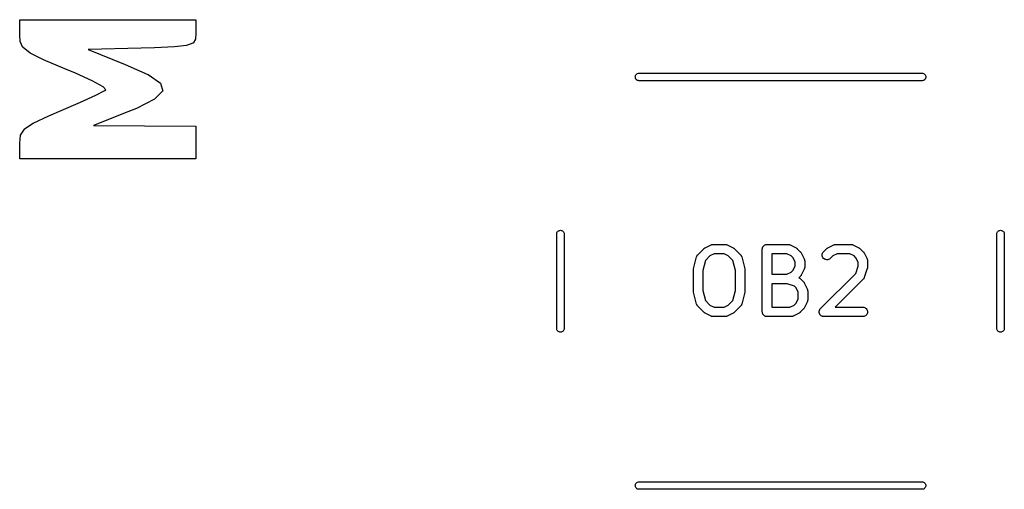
# Model space of a CAD drawing. Extents: x 3.09 to 8.99, y -6.18 to -2.41.
# Tile 16 of 119: x 3.1 to 3.71, y -3.94 to -3.64. Entities that reach past the tile are written whole.
import ezdxf

# ---------------------------------------------------------------- set-up
doc = ezdxf.new("R2010")
doc.units = 0
doc.header["$MEASUREMENT"] = 0
doc.layers.add('BLACK', color=7, linetype='CONTINUOUS')

msp = doc.modelspace()

# ---------------------------------------------------------------- linework, layer by layer
at = {"layer": 'BLACK', "linetype": 'CONTINUOUS'}
for p, q in [((3.09647, -3.64496), (3.09648, -3.64494)), ((3.09647, -3.64498), (3.09647, -3.64496)), ((3.09647, -3.64496), (3.09647, -3.64496)), ((3.09647, -3.64496), (3.09647, -3.64496)), ((3.09647, -3.645), (3.09647, -3.64498)), ((3.09647, -3.65448), (3.09647, -3.645)), ((3.09648, -3.64494), (3.09649, -3.64492)), ((3.09649, -3.64492), (3.0965, -3.6449)), ((3.09649, -3.64492), (3.09649, -3.64492)), ((3.09649, -3.64492), (3.09649, -3.64492)), ((3.0965, -3.64489), (3.09652, -3.64487)), ((3.0965, -3.6449), (3.0965, -3.64489)), ((3.0965, -3.64489), (3.0965, -3.64489)), ((3.0965, -3.64489), (3.0965, -3.64489)), ((3.09652, -3.64487), (3.09653, -3.64486)), ((3.09653, -3.64486), (3.09654, -3.64485)), ((3.09653, -3.64486), (3.09653, -3.64486)), ((3.09653, -3.64486), (3.09653, -3.64486)), ((3.09654, -3.64485), (3.09656, -3.64484)), ((3.09656, -3.64484), (3.09658, -3.64483)), ((3.09656, -3.64484), (3.09656, -3.64484)), ((3.09656, -3.64484), (3.09656, -3.64484)), ((3.09658, -3.64483), (3.09659, -3.64482)), ((3.09659, -3.64482), (3.09661, -3.64481)), ((3.09659, -3.64482), (3.09659, -3.64482)), ((3.09659, -3.64482), (3.09659, -3.64482)), ((3.09661, -3.64481), (3.09663, -3.64481)), ((3.09663, -3.64481), (3.09663, -3.64481)), ((3.09663, -3.64481), (3.09663, -3.64481)), ((3.09663, -3.64481), (3.09665, -3.64481)), ((3.09665, -3.64481), (3.09667, -3.6448)), ((3.09667, -3.6448), (3.20667, -3.6448)), ((3.20667, -3.6448), (3.20669, -3.64481)), ((3.20669, -3.64481), (3.20671, -3.64481)), ((3.20671, -3.64481), (3.20671, -3.64481)), ((3.20671, -3.64481), (3.20671, -3.64481)), ((3.20671, -3.64481), (3.20673, -3.64481)), ((3.20673, -3.64481), (3.20674, -3.64482)), ((3.20674, -3.64482), (3.20674, -3.64482)), ((3.20674, -3.64482), (3.20674, -3.64482)), ((3.20674, -3.64482), (3.20676, -3.64483)), ((3.20676, -3.64483), (3.20678, -3.64484)), ((3.20678, -3.64484), (3.20678, -3.64484)), ((3.20678, -3.64484), (3.20678, -3.64484)), ((3.20678, -3.64484), (3.20679, -3.64485)), ((3.20679, -3.64485), (3.20681, -3.64486)), ((3.20681, -3.64486), (3.20681, -3.64486)), ((3.20681, -3.64486), (3.20681, -3.64486)), ((3.20681, -3.64486), (3.20682, -3.64488)), ((3.20682, -3.64488), (3.20683, -3.64489)), ((3.20683, -3.64489), (3.20683, -3.64489)), ((3.20683, -3.64489), (3.20683, -3.64489)), ((3.20683, -3.64489), (3.20684, -3.64491)), ((3.20684, -3.64491), (3.20685, -3.64492)), ((3.20685, -3.64492), (3.20685, -3.64493)), ((3.20685, -3.64493), (3.20685, -3.64493)), ((3.20685, -3.64493), (3.20685, -3.64494)), ((3.20685, -3.64494), (3.20686, -3.64496)), ((3.20686, -3.64496), (3.20686, -3.64496)), ((3.20686, -3.64496), (3.20686, -3.64496)), ((3.20686, -3.64496), (3.20686, -3.64498)), ((3.20686, -3.64498), (3.20686, -3.645)), ((3.20686, -3.645), (3.20686, -3.65322)), ((3.09647, -3.65449), (3.09647, -3.65448)), ((3.09675, -3.65835), (3.09647, -3.65449)), ((3.09647, -3.65449), (3.09647, -3.65449)), ((3.09647, -3.65449), (3.09647, -3.65449)), ((3.20686, -3.65323), (3.20663, -3.65693)), ((3.20686, -3.65322), (3.20686, -3.65322)), ((3.20686, -3.65322), (3.20686, -3.65323)), ((3.09675, -3.65836), (3.09675, -3.65835)), ((3.09675, -3.65838), (3.09675, -3.65836)), ((3.09675, -3.65839), (3.09675, -3.65838)), ((3.09675, -3.65838), (3.09675, -3.65838)), ((3.09676, -3.6584), (3.09675, -3.65839)), ((3.09676, -3.65841), (3.09676, -3.6584)), ((3.09676, -3.65842), (3.09676, -3.65841)), ((3.09852, -3.66224), (3.09676, -3.65842)), ((3.09853, -3.66224), (3.09852, -3.66224)), ((3.09853, -3.66225), (3.09853, -3.66224)), ((3.09854, -3.66226), (3.09853, -3.66225)), ((3.09854, -3.66227), (3.09854, -3.66226)), ((3.09855, -3.66227), (3.09854, -3.66227)), ((3.09855, -3.66228), (3.09855, -3.66227)), ((3.09856, -3.66229), (3.09855, -3.66228)), ((3.09857, -3.6623), (3.09856, -3.66229)), ((3.09858, -3.66231), (3.09857, -3.6623)), ((3.09857, -3.6623), (3.09857, -3.6623)), ((3.10302, -3.66582), (3.09858, -3.66231)), ((3.09858, -3.66231), (3.09858, -3.66231)), ((3.1725, -3.66258), (3.13929, -3.6635)), ((3.17251, -3.66258), (3.1725, -3.66258)), ((3.1725, -3.66258), (3.1725, -3.66258)), ((3.18082, -3.66234), (3.17251, -3.66258)), ((3.19333, -3.66182), (3.18082, -3.66234)), ((3.18082, -3.66234), (3.18082, -3.66234)), ((3.18082, -3.66234), (3.18082, -3.66234)), ((3.19334, -3.66182), (3.19333, -3.66182)), ((3.19335, -3.66182), (3.19334, -3.66182)), ((3.19334, -3.66182), (3.19334, -3.66182)), ((3.20099, -3.66099), (3.19335, -3.66182)), ((3.20101, -3.66099), (3.20099, -3.66099)), ((3.20099, -3.66099), (3.20099, -3.66099)), ((3.20099, -3.66099), (3.20099, -3.66099)), ((3.20102, -3.66099), (3.20101, -3.66099)), ((3.20103, -3.66098), (3.20102, -3.66099)), ((3.205, -3.65952), (3.20103, -3.66098)), ((3.20103, -3.66098), (3.20103, -3.66098)), ((3.20103, -3.66098), (3.20103, -3.66098)), ((3.20501, -3.65952), (3.205, -3.65952)), ((3.20502, -3.65951), (3.20501, -3.65951)), ((3.20501, -3.65951), (3.20501, -3.65952)), ((3.20504, -3.6595), (3.20502, -3.65951)), ((3.20505, -3.6595), (3.20504, -3.6595)), ((3.20504, -3.6595), (3.20504, -3.6595)), ((3.20506, -3.65949), (3.20505, -3.6595)), ((3.20507, -3.65948), (3.20506, -3.65949)), ((3.20508, -3.65947), (3.20507, -3.65947)), ((3.20507, -3.65947), (3.20507, -3.65948)), ((3.20509, -3.65945), (3.20508, -3.65946)), ((3.20508, -3.65946), (3.20508, -3.65947)), ((3.2051, -3.65945), (3.20509, -3.65945)), ((3.2066, -3.65702), (3.2051, -3.65944)), ((3.2051, -3.65944), (3.2051, -3.65944)), ((3.2051, -3.65944), (3.2051, -3.65945)), ((3.20661, -3.657), (3.2066, -3.65701)), ((3.2066, -3.65701), (3.2066, -3.65702)), ((3.20662, -3.65698), (3.20661, -3.65699)), ((3.20661, -3.65699), (3.20661, -3.657)), ((3.20663, -3.65696), (3.20662, -3.65697)), ((3.20662, -3.65697), (3.20662, -3.65698)), ((3.20662, -3.65698), (3.20662, -3.65698)), ((3.20663, -3.65693), (3.20663, -3.65693)), ((3.20663, -3.65693), (3.20663, -3.65694)), ((3.20663, -3.65694), (3.20663, -3.65695)), ((3.20663, -3.65695), (3.20663, -3.65696)), ((3.10302, -3.66583), (3.10302, -3.66582)), ((3.10302, -3.66582), (3.10302, -3.66582)), ((3.10304, -3.66584), (3.10302, -3.66583)), ((3.10306, -3.66585), (3.10304, -3.66584)), ((3.11137, -3.66994), (3.10306, -3.66585)), ((3.10306, -3.66585), (3.10306, -3.66585)), ((3.10306, -3.66585), (3.10306, -3.66585)), ((3.10306, -3.66585), (3.10306, -3.66585)), ((3.13929, -3.6635), (3.16257, -3.67284)), ((3.11138, -3.66994), (3.11137, -3.66994)), ((3.11138, -3.66995), (3.11138, -3.66994)), ((3.12475, -3.6755), (3.11138, -3.66995)), ((3.11138, -3.66995), (3.11138, -3.66995)), ((3.16257, -3.67284), (3.16258, -3.67284)), ((3.16258, -3.67284), (3.16258, -3.67285)), ((3.16258, -3.67285), (3.16258, -3.67285)), ((3.16258, -3.67285), (3.17681, -3.67916)), ((3.13138, -3.67826), (3.12475, -3.6755)), ((3.12475, -3.6755), (3.12475, -3.6755)), ((3.14194, -3.68313), (3.13138, -3.67826)), ((3.17681, -3.67916), (3.17681, -3.67916)), ((3.17681, -3.67916), (3.17682, -3.67917)), ((3.17682, -3.67917), (3.17684, -3.67918)), ((3.17684, -3.67918), (3.18461, -3.68449)), ((3.482, -3.68063), (3.48204, -3.68017)), ((3.48204, -3.68109), (3.482, -3.68063)), ((3.48204, -3.68017), (3.48218, -3.67972)), ((3.48218, -3.68154), (3.48204, -3.68109)), ((3.48218, -3.67972), (3.4824, -3.67931)), ((3.4824, -3.67931), (3.48269, -3.67895)), ((3.48269, -3.67895), (3.48305, -3.67866)), ((3.48305, -3.67866), (3.48346, -3.67844)), ((3.48346, -3.67844), (3.48391, -3.6783)), ((3.48391, -3.6783), (3.48425, -3.67827)), ((3.48425, -3.67827), (3.66165, -3.67827)), ((3.66165, -3.67827), (3.662, -3.6783)), ((3.662, -3.6783), (3.66244, -3.67844)), ((3.66244, -3.67844), (3.66285, -3.67866)), ((3.66285, -3.67866), (3.66321, -3.67895)), ((3.66321, -3.67895), (3.66351, -3.67931)), ((3.66351, -3.67931), (3.66373, -3.67972)), ((3.66373, -3.67972), (3.66386, -3.68017)), ((3.66386, -3.68109), (3.66373, -3.68154)), ((3.66386, -3.68017), (3.66391, -3.68063)), ((3.66391, -3.68063), (3.66386, -3.68109)), ((3.14871, -3.68692), (3.14194, -3.68313)), ((3.15037, -3.68883), (3.14871, -3.68692)), ((3.18461, -3.68449), (3.18462, -3.68449)), ((3.18462, -3.68449), (3.18462, -3.6845)), ((3.18462, -3.6845), (3.18463, -3.6845)), ((3.18463, -3.6845), (3.18464, -3.68451)), ((3.18464, -3.68451), (3.18465, -3.68452)), ((3.18465, -3.68452), (3.18465, -3.68452)), ((3.18465, -3.68452), (3.18466, -3.68453)), ((3.18466, -3.68453), (3.18466, -3.68454)), ((3.18466, -3.68454), (3.18467, -3.68455)), ((3.18467, -3.68455), (3.18467, -3.68456)), ((3.18467, -3.68456), (3.18468, -3.68456)), ((3.18468, -3.68456), (3.18468, -3.68457)), ((3.18468, -3.68457), (3.18469, -3.68458)), ((3.18469, -3.68458), (3.18469, -3.68459)), ((3.18469, -3.68459), (3.18469, -3.6846)), ((3.18469, -3.6846), (3.18605, -3.68947)), ((3.4824, -3.68195), (3.48218, -3.68154)), ((3.48269, -3.68231), (3.4824, -3.68195)), ((3.48305, -3.6826), (3.48269, -3.68231)), ((3.48346, -3.68282), (3.48305, -3.6826)), ((3.48391, -3.68296), (3.48346, -3.68282)), ((3.48425, -3.68299), (3.48391, -3.68296)), ((3.66165, -3.68299), (3.48425, -3.68299)), ((3.662, -3.68296), (3.66165, -3.68299)), ((3.66244, -3.68282), (3.662, -3.68296)), ((3.66285, -3.6826), (3.66244, -3.68282)), ((3.66321, -3.68231), (3.66285, -3.6826)), ((3.66351, -3.68195), (3.66321, -3.68231)), ((3.66373, -3.68154), (3.66351, -3.68195)), ((3.13455, -3.69645), (3.14423, -3.69205)), ((3.14423, -3.69205), (3.14986, -3.68918)), ((3.14986, -3.68918), (3.15037, -3.68883)), ((3.186, -3.68966), (3.18098, -3.69464)), ((3.18601, -3.68965), (3.186, -3.68966)), ((3.18602, -3.68964), (3.18601, -3.68965)), ((3.18601, -3.68965), (3.18601, -3.68965)), ((3.18603, -3.68963), (3.18602, -3.68964)), ((3.18604, -3.68961), (3.18603, -3.68962)), ((3.18603, -3.68962), (3.18603, -3.68962)), ((3.18603, -3.68962), (3.18603, -3.68963)), ((3.18605, -3.68959), (3.18604, -3.68961)), ((3.18605, -3.68947), (3.18605, -3.68947)), ((3.18605, -3.68947), (3.18606, -3.68948)), ((3.18606, -3.68956), (3.18605, -3.68957)), ((3.18605, -3.68957), (3.18605, -3.68958)), ((3.18605, -3.68958), (3.18605, -3.68959)), ((3.18605, -3.68959), (3.18605, -3.68959)), ((3.18606, -3.68948), (3.18606, -3.68948)), ((3.18606, -3.68948), (3.18606, -3.68949)), ((3.18606, -3.68949), (3.18606, -3.68951)), ((3.18606, -3.68951), (3.18606, -3.68951)), ((3.18606, -3.68951), (3.18606, -3.68952)), ((3.18606, -3.68952), (3.18606, -3.68953)), ((3.18606, -3.68953), (3.18606, -3.68954)), ((3.18606, -3.68954), (3.18606, -3.68955)), ((3.18606, -3.68955), (3.18606, -3.68956)), ((3.12242, -3.70165), (3.13455, -3.69645)), ((3.18093, -3.69467), (3.16955, -3.70032)), ((3.18094, -3.69467), (3.18093, -3.69467)), ((3.18095, -3.69466), (3.18094, -3.69467)), ((3.18096, -3.69465), (3.18095, -3.69466)), ((3.18095, -3.69466), (3.18095, -3.69466)), ((3.18097, -3.69465), (3.18096, -3.69465)), ((3.18098, -3.69464), (3.18097, -3.69465)), ((3.18098, -3.69464), (3.18098, -3.69464)), ((3.10491, -3.70951), (3.11467, -3.70492)), ((3.11467, -3.70492), (3.11467, -3.70492)), ((3.11467, -3.70492), (3.11468, -3.70492)), ((3.11468, -3.70492), (3.12242, -3.70165)), ((3.11468, -3.70492), (3.11468, -3.70492)), ((3.12242, -3.70165), (3.12242, -3.70165)), ((3.16424, -3.7025), (3.14268, -3.71106)), ((3.16953, -3.70033), (3.16424, -3.7025)), ((3.16424, -3.7025), (3.16424, -3.7025)), ((3.16424, -3.7025), (3.16424, -3.7025)), ((3.16954, -3.70033), (3.16953, -3.70033)), ((3.16955, -3.70033), (3.16954, -3.70033)), ((3.16955, -3.70032), (3.16955, -3.70033)), ((3.09943, -3.71324), (3.10488, -3.70952)), ((3.10488, -3.70952), (3.1049, -3.70951)), ((3.10488, -3.70952), (3.10488, -3.70952)), ((3.1049, -3.70951), (3.10491, -3.70951)), ((3.14268, -3.71106), (3.20667, -3.71147)), ((3.20667, -3.71147), (3.20667, -3.71147)), ((3.20667, -3.71147), (3.20667, -3.71147)), ((3.20667, -3.71147), (3.20669, -3.71147)), ((3.20669, -3.71147), (3.20671, -3.71147)), ((3.20671, -3.71147), (3.20671, -3.71147)), ((3.20671, -3.71147), (3.20671, -3.71147)), ((3.20671, -3.71147), (3.20673, -3.71148)), ((3.20673, -3.71148), (3.20674, -3.71149)), ((3.20674, -3.71149), (3.20674, -3.71149)), ((3.20674, -3.71149), (3.20675, -3.71149)), ((3.20675, -3.71149), (3.20676, -3.7115)), ((3.20676, -3.7115), (3.20678, -3.7115)), ((3.20678, -3.7115), (3.20678, -3.7115)), ((3.20678, -3.7115), (3.20678, -3.7115)), ((3.20678, -3.7115), (3.20679, -3.71152)), ((3.20679, -3.71152), (3.20681, -3.71153)), ((3.20681, -3.71153), (3.20681, -3.71153)), ((3.20681, -3.71153), (3.20681, -3.71153)), ((3.20681, -3.71153), (3.20682, -3.71154)), ((3.20682, -3.71154), (3.20683, -3.71156)), ((3.20683, -3.71156), (3.20683, -3.71156)), ((3.20683, -3.71156), (3.20683, -3.71156)), ((3.20683, -3.71156), (3.20684, -3.71157)), ((3.20684, -3.71157), (3.20685, -3.71159)), ((3.20685, -3.71159), (3.20685, -3.71159)), ((3.20685, -3.71159), (3.20685, -3.71159)), ((3.20685, -3.71159), (3.20685, -3.71161)), ((3.20685, -3.71161), (3.20686, -3.71163)), ((3.20686, -3.71163), (3.20686, -3.71163)), ((3.20686, -3.71163), (3.20686, -3.71163)), ((3.20686, -3.71163), (3.20686, -3.71165)), ((3.20686, -3.71165), (3.20686, -3.71167)), ((3.20686, -3.71167), (3.20686, -3.73167)), ((3.09647, -3.72211), (3.09699, -3.71721)), ((3.09699, -3.71717), (3.097, -3.71716)), ((3.09699, -3.71718), (3.09699, -3.71717)), ((3.09699, -3.7172), (3.09699, -3.71718)), ((3.09699, -3.71721), (3.09699, -3.7172)), ((3.09699, -3.7172), (3.09699, -3.7172)), ((3.09699, -3.7172), (3.09699, -3.7172)), ((3.097, -3.71715), (3.09701, -3.71713)), ((3.097, -3.71716), (3.097, -3.71715)), ((3.097, -3.71716), (3.097, -3.71716)), ((3.09701, -3.71712), (3.09938, -3.7133)), ((3.09701, -3.71713), (3.09701, -3.71712)), ((3.09701, -3.71713), (3.09701, -3.71713)), ((3.09938, -3.71329), (3.09939, -3.71328)), ((3.09938, -3.7133), (3.09938, -3.71329)), ((3.09938, -3.7133), (3.09938, -3.7133)), ((3.09938, -3.7133), (3.09938, -3.7133)), ((3.09939, -3.71328), (3.0994, -3.71327)), ((3.0994, -3.71327), (3.09941, -3.71326)), ((3.0994, -3.71327), (3.0994, -3.71327)), ((3.09941, -3.71326), (3.09942, -3.71325)), ((3.09942, -3.71325), (3.09943, -3.71324)), ((3.09943, -3.71324), (3.09943, -3.71324)), ((3.09943, -3.71324), (3.09943, -3.71324)), ((3.09647, -3.72212), (3.09647, -3.72211)), ((3.09647, -3.72213), (3.09647, -3.72212)), ((3.09647, -3.73167), (3.09647, -3.72213)), ((3.09647, -3.73169), (3.09647, -3.73167)), ((3.09647, -3.7317), (3.09647, -3.73169)), ((3.09648, -3.73172), (3.09647, -3.7317)), ((3.09647, -3.7317), (3.09647, -3.7317)), ((3.09647, -3.7317), (3.09647, -3.7317)), ((3.09648, -3.73174), (3.09648, -3.73172)), ((3.09649, -3.73176), (3.09648, -3.73174)), ((3.09648, -3.73174), (3.09648, -3.73174)), ((3.09648, -3.73174), (3.09648, -3.73174)), ((3.0965, -3.73177), (3.09649, -3.73176)), ((3.0965, -3.73178), (3.0965, -3.73177)), ((3.0965, -3.73177), (3.0965, -3.73177)), ((3.09652, -3.73179), (3.0965, -3.73178)), ((3.09653, -3.7318), (3.09652, -3.73179)), ((3.09653, -3.73181), (3.09653, -3.7318)), ((3.09653, -3.7318), (3.09653, -3.7318)), ((3.09654, -3.73182), (3.09653, -3.73181)), ((3.09656, -3.73183), (3.09654, -3.73182)), ((3.09657, -3.73184), (3.09656, -3.73183)), ((3.09656, -3.73183), (3.09656, -3.73183)), ((3.09656, -3.73183), (3.09656, -3.73183)), ((3.09659, -3.73185), (3.09657, -3.73184)), ((3.09661, -3.73185), (3.09659, -3.73185)), ((3.09659, -3.73185), (3.09659, -3.73185)), ((3.09659, -3.73185), (3.09659, -3.73185)), ((3.09663, -3.73186), (3.09661, -3.73185)), ((3.09664, -3.73186), (3.09663, -3.73186)), ((3.09663, -3.73186), (3.09663, -3.73186)), ((3.09663, -3.73186), (3.09663, -3.73186)), ((3.09666, -3.73186), (3.09664, -3.73186)), ((3.20667, -3.73186), (3.09666, -3.73186)), ((3.20669, -3.73186), (3.20667, -3.73186)), ((3.2067, -3.73186), (3.20669, -3.73186)), ((3.20672, -3.73185), (3.2067, -3.73186)), ((3.2067, -3.73186), (3.2067, -3.73186)), ((3.2067, -3.73186), (3.2067, -3.73186)), ((3.20674, -3.73185), (3.20672, -3.73185)), ((3.20676, -3.73184), (3.20674, -3.73185)), ((3.20674, -3.73185), (3.20674, -3.73185)), ((3.20674, -3.73185), (3.20674, -3.73185)), ((3.20677, -3.73183), (3.20676, -3.73184)), ((3.20678, -3.73183), (3.20677, -3.73183)), ((3.20677, -3.73183), (3.20677, -3.73183)), ((3.20679, -3.73182), (3.20678, -3.73183)), ((3.2068, -3.73181), (3.20679, -3.73182)), ((3.20681, -3.73181), (3.2068, -3.73181)), ((3.2068, -3.73181), (3.2068, -3.73181)), ((3.20682, -3.73179), (3.20681, -3.73181)), ((3.20683, -3.73178), (3.20682, -3.73179)), ((3.20684, -3.73176), (3.20683, -3.73178)), ((3.20683, -3.73178), (3.20683, -3.73178)), ((3.20683, -3.73178), (3.20683, -3.73178)), ((3.20685, -3.73174), (3.20684, -3.73176)), ((3.20686, -3.73171), (3.20685, -3.73173)), ((3.20685, -3.73173), (3.20685, -3.73174)), ((3.20685, -3.73174), (3.20685, -3.73174)), ((3.20685, -3.73174), (3.20685, -3.73174)), ((3.20686, -3.73167), (3.20686, -3.73169)), ((3.20686, -3.73169), (3.20686, -3.73171)), ((3.20686, -3.73171), (3.20686, -3.73171)), ((3.20686, -3.73171), (3.20686, -3.73171)), ((3.4328, -3.77894), (3.43283, -3.77859)), ((3.4328, -3.83823), (3.4328, -3.77894)), ((3.43283, -3.77859), (3.43296, -3.77815)), ((3.43296, -3.77815), (3.43318, -3.77774)), ((3.43318, -3.77774), (3.43348, -3.77738)), ((3.43348, -3.77738), (3.43384, -3.77708)), ((3.43384, -3.77708), (3.43425, -3.77686)), ((3.43425, -3.77686), (3.43469, -3.77673)), ((3.43469, -3.77673), (3.43516, -3.77668)), ((3.43516, -3.77668), (3.43562, -3.77673)), ((3.43562, -3.77673), (3.43607, -3.77686)), ((3.43607, -3.77686), (3.43648, -3.77708)), ((3.43648, -3.77708), (3.43684, -3.77738)), ((3.43684, -3.77738), (3.43713, -3.77774)), ((3.43713, -3.77774), (3.43735, -3.77815)), ((3.43735, -3.77815), (3.43749, -3.77859)), ((3.43749, -3.77859), (3.43752, -3.77894)), ((3.43752, -3.77894), (3.43752, -3.83823)), ((3.70839, -3.77894), (3.70842, -3.77859)), ((3.70839, -3.83823), (3.70839, -3.77894)), ((3.70842, -3.77859), (3.70856, -3.77815)), ((3.70856, -3.77815), (3.70877, -3.77774)), ((3.70877, -3.77774), (3.70907, -3.77738)), ((3.70907, -3.77738), (3.70943, -3.77708)), ((3.70943, -3.77708), (3.70984, -3.77686)), ((3.70984, -3.77686), (3.71028, -3.77673)), ((3.71028, -3.77673), (3.71075, -3.77668)), ((3.71075, -3.77668), (3.71121, -3.77673)), ((3.71121, -3.77673), (3.71166, -3.77686)), ((3.71166, -3.77686), (3.71207, -3.77708)), ((3.71207, -3.77708), (3.71243, -3.77738)), ((3.71243, -3.77738), (3.71272, -3.77774)), ((3.71272, -3.77774), (3.71294, -3.77815)), ((3.71294, -3.77815), (3.71308, -3.77859)), ((3.71308, -3.77859), (3.71311, -3.77894)), ((3.71311, -3.77894), (3.71311, -3.83823)), ((3.5257, -3.78767), (3.52945, -3.7858)), ((3.52945, -3.7858), (3.52949, -3.78578)), ((3.52949, -3.78578), (3.52957, -3.78575)), ((3.52957, -3.78575), (3.52965, -3.78571)), ((3.52965, -3.78571), (3.52984, -3.78565)), ((3.52984, -3.78565), (3.53003, -3.78558)), ((3.53003, -3.78558), (3.53011, -3.78557)), ((3.53011, -3.78557), (3.5302, -3.78554)), ((3.5302, -3.78554), (3.5304, -3.78552)), ((3.5304, -3.78552), (3.5306, -3.78549)), ((3.5306, -3.78549), (3.53068, -3.7855)), ((3.53068, -3.7855), (3.53077, -3.78549)), ((3.53077, -3.78549), (3.53827, -3.78549)), ((3.53827, -3.78549), (3.53831, -3.78549)), ((3.53831, -3.78549), (3.5384, -3.7855)), ((3.5384, -3.7855), (3.53848, -3.7855)), ((3.53848, -3.7855), (3.53868, -3.78553)), ((3.53868, -3.78553), (3.53888, -3.78555)), ((3.53888, -3.78555), (3.53897, -3.78558)), ((3.53897, -3.78558), (3.53905, -3.78559)), ((3.53905, -3.78559), (3.53924, -3.78567)), ((3.53924, -3.78567), (3.53943, -3.78573)), ((3.53943, -3.78573), (3.53951, -3.78577)), ((3.53951, -3.78577), (3.53959, -3.7858)), ((3.53959, -3.7858), (3.54334, -3.78767)), ((3.56245, -3.78633), (3.56267, -3.78616)), ((3.56267, -3.78616), (3.56288, -3.78598)), ((3.56288, -3.78598), (3.56289, -3.78598)), ((3.56289, -3.78598), (3.5629, -3.78597)), ((3.5629, -3.78597), (3.56315, -3.78584)), ((3.56315, -3.78584), (3.56339, -3.78571)), ((3.56339, -3.78571), (3.5634, -3.78571)), ((3.5634, -3.78571), (3.56341, -3.7857)), ((3.56341, -3.7857), (3.56368, -3.78562)), ((3.56368, -3.78562), (3.56394, -3.78554)), ((3.56394, -3.78554), (3.56395, -3.78554)), ((3.56395, -3.78554), (3.56396, -3.78554)), ((3.56396, -3.78554), (3.56424, -3.78551)), ((3.56424, -3.78551), (3.56452, -3.78549)), ((3.56452, -3.78549), (3.57764, -3.78549)), ((3.57764, -3.78549), (3.57768, -3.78549)), ((3.57768, -3.78549), (3.57777, -3.7855)), ((3.57777, -3.7855), (3.57785, -3.7855)), ((3.57785, -3.7855), (3.57805, -3.78553)), ((3.57805, -3.78553), (3.57825, -3.78555)), ((3.57825, -3.78555), (3.57834, -3.78558)), ((3.57834, -3.78558), (3.57842, -3.78559)), ((3.57842, -3.78559), (3.57861, -3.78567)), ((3.57861, -3.78567), (3.5788, -3.78573)), ((3.5788, -3.78573), (3.57888, -3.78577)), ((3.57888, -3.78577), (3.57896, -3.7858)), ((3.57896, -3.7858), (3.58271, -3.78767)), ((3.60257, -3.78767), (3.60632, -3.7858)), ((3.60632, -3.7858), (3.60635, -3.78578)), ((3.60635, -3.78578), (3.60643, -3.78575)), ((3.60643, -3.78575), (3.60651, -3.78571)), ((3.60651, -3.78571), (3.6067, -3.78565)), ((3.6067, -3.78565), (3.60689, -3.78558)), ((3.60689, -3.78558), (3.60698, -3.78557)), ((3.60698, -3.78557), (3.60706, -3.78554)), ((3.60706, -3.78554), (3.60726, -3.78552)), ((3.60726, -3.78552), (3.60746, -3.78549)), ((3.60746, -3.78549), (3.60755, -3.7855)), ((3.60755, -3.7855), (3.60764, -3.78549)), ((3.60764, -3.78549), (3.61701, -3.78549)), ((3.61701, -3.78549), (3.61705, -3.78549)), ((3.61705, -3.78549), (3.61714, -3.7855)), ((3.61714, -3.7855), (3.61722, -3.7855)), ((3.61722, -3.7855), (3.61742, -3.78553)), ((3.61742, -3.78553), (3.61762, -3.78555)), ((3.61762, -3.78555), (3.61771, -3.78558)), ((3.61771, -3.78558), (3.61779, -3.78559)), ((3.61779, -3.78559), (3.61798, -3.78567)), ((3.61798, -3.78567), (3.61817, -3.78573)), ((3.61817, -3.78573), (3.61825, -3.78577)), ((3.61825, -3.78577), (3.61833, -3.7858)), ((3.61833, -3.7858), (3.62208, -3.78767)), ((3.52087, -3.79235), (3.52092, -3.79228)), ((3.52092, -3.79228), (3.52106, -3.79213)), ((3.52106, -3.79213), (3.52118, -3.79198)), ((3.52118, -3.79198), (3.52493, -3.78823)), ((3.52493, -3.78823), (3.52496, -3.7882)), ((3.52496, -3.7882), (3.52509, -3.78809)), ((3.52509, -3.78809), (3.52521, -3.78798)), ((3.52521, -3.78798), (3.52532, -3.78792)), ((3.52532, -3.78792), (3.52541, -3.78784)), ((3.52541, -3.78784), (3.52556, -3.78776)), ((3.52556, -3.78776), (3.5257, -3.78767)), ((3.53147, -3.79139), (3.52877, -3.79274)), ((3.53757, -3.79139), (3.53147, -3.79139)), ((3.54027, -3.79274), (3.53757, -3.79139)), ((3.54334, -3.78767), (3.54338, -3.78769)), ((3.54338, -3.78769), (3.54352, -3.78778)), ((3.54352, -3.78778), (3.54366, -3.78786)), ((3.54366, -3.78786), (3.54376, -3.78794)), ((3.54376, -3.78794), (3.54386, -3.78801)), ((3.54386, -3.78801), (3.54398, -3.78812)), ((3.54398, -3.78812), (3.54411, -3.78823)), ((3.54411, -3.78823), (3.54786, -3.79198)), ((3.54786, -3.79198), (3.54789, -3.79201)), ((3.54789, -3.79201), (3.54801, -3.79216)), ((3.54801, -3.79216), (3.54814, -3.79231)), ((3.54814, -3.79231), (3.54819, -3.79239)), ((3.56156, -3.7884), (3.56159, -3.78812)), ((3.56156, -3.78842), (3.56156, -3.7884)), ((3.56156, -3.78844), (3.56156, -3.78842)), ((3.56156, -3.78842), (3.56156, -3.78842)), ((3.56156, -3.78842), (3.56156, -3.78842)), ((3.56156, -3.82781), (3.56156, -3.78844)), ((3.56159, -3.78812), (3.56162, -3.78785)), ((3.56162, -3.78785), (3.56163, -3.78784)), ((3.56163, -3.78783), (3.56171, -3.78756)), ((3.56163, -3.78784), (3.56163, -3.78783)), ((3.56171, -3.78756), (3.56179, -3.7873)), ((3.56179, -3.7873), (3.5618, -3.78729)), ((3.5618, -3.78728), (3.56194, -3.78703)), ((3.5618, -3.78729), (3.5618, -3.78728)), ((3.56194, -3.78703), (3.56207, -3.78679)), ((3.56207, -3.78678), (3.56208, -3.78677)), ((3.56207, -3.78679), (3.56207, -3.78678)), ((3.56208, -3.78677), (3.56226, -3.78656)), ((3.56226, -3.78656), (3.56244, -3.78634)), ((3.56244, -3.78634), (3.56245, -3.78633)), ((3.56244, -3.78634), (3.56244, -3.78634)), ((3.56747, -3.79139), (3.56747, -3.80424)), ((3.57694, -3.79139), (3.56747, -3.79139)), ((3.57964, -3.79274), (3.57694, -3.79139)), ((3.58271, -3.78767), (3.58275, -3.78769)), ((3.58275, -3.78769), (3.58289, -3.78778)), ((3.58289, -3.78778), (3.58303, -3.78786)), ((3.58303, -3.78786), (3.58313, -3.78794)), ((3.58313, -3.78794), (3.58323, -3.78801)), ((3.58323, -3.78801), (3.58335, -3.78812)), ((3.58335, -3.78812), (3.58348, -3.78823)), ((3.58348, -3.78823), (3.58535, -3.7901)), ((3.58535, -3.7901), (3.58538, -3.79013)), ((3.58538, -3.79013), (3.58548, -3.79026)), ((3.58548, -3.79026), (3.5856, -3.79038)), ((3.5856, -3.79038), (3.58566, -3.79049)), ((3.58566, -3.79049), (3.58574, -3.79058)), ((3.58574, -3.79058), (3.58582, -3.79073)), ((3.58582, -3.79073), (3.5859, -3.79087)), ((3.5859, -3.79087), (3.58778, -3.79462)), ((3.59906, -3.79218), (3.59912, -3.79161)), ((3.59911, -3.79275), (3.59906, -3.79218)), ((3.59912, -3.79161), (3.59929, -3.79106)), ((3.59929, -3.79106), (3.59956, -3.79055)), ((3.59956, -3.79055), (3.59992, -3.7901)), ((3.59992, -3.7901), (3.6018, -3.78823)), ((3.6018, -3.78823), (3.60183, -3.7882)), ((3.60183, -3.7882), (3.60196, -3.78809)), ((3.60196, -3.78809), (3.60208, -3.78798)), ((3.60208, -3.78798), (3.60218, -3.78792)), ((3.60218, -3.78792), (3.60228, -3.78784)), ((3.60228, -3.78784), (3.60243, -3.78776)), ((3.60243, -3.78776), (3.60257, -3.78767)), ((3.60833, -3.79139), (3.60564, -3.79274)), ((3.61631, -3.79139), (3.60833, -3.79139)), ((3.61901, -3.79274), (3.61631, -3.79139)), ((3.62208, -3.78767), (3.62212, -3.78769)), ((3.62212, -3.78769), (3.62226, -3.78778)), ((3.62226, -3.78778), (3.6224, -3.78786)), ((3.6224, -3.78786), (3.6225, -3.78794)), ((3.6225, -3.78794), (3.6226, -3.78801)), ((3.6226, -3.78801), (3.62272, -3.78812)), ((3.62272, -3.78812), (3.62285, -3.78823)), ((3.62285, -3.78823), (3.62472, -3.7901)), ((3.62472, -3.7901), (3.62475, -3.79013)), ((3.62475, -3.79013), (3.62485, -3.79026)), ((3.62485, -3.79026), (3.62497, -3.79038)), ((3.62497, -3.79038), (3.62503, -3.79049)), ((3.62503, -3.79049), (3.62511, -3.79058)), ((3.62511, -3.79058), (3.62519, -3.79073)), ((3.62519, -3.79073), (3.62528, -3.79087)), ((3.62528, -3.79087), (3.62715, -3.79462)), ((3.51853, -3.80085), (3.52041, -3.79335)), ((3.52041, -3.79335), (3.52042, -3.79331)), ((3.52042, -3.79331), (3.52049, -3.79312)), ((3.52049, -3.79312), (3.52055, -3.79293)), ((3.52055, -3.79293), (3.52059, -3.79285)), ((3.52059, -3.79285), (3.52062, -3.79277)), ((3.52062, -3.79277), (3.52072, -3.7926)), ((3.52072, -3.7926), (3.52082, -3.79242)), ((3.52082, -3.79242), (3.52087, -3.79235)), ((3.52594, -3.79557), (3.52435, -3.80193)), ((3.52877, -3.79274), (3.52594, -3.79557)), ((3.5431, -3.79557), (3.54027, -3.79274)), ((3.54469, -3.80193), (3.5431, -3.79557)), ((3.54819, -3.79239), (3.54825, -3.79246)), ((3.54825, -3.79246), (3.54834, -3.79263)), ((3.54834, -3.79263), (3.54844, -3.79281)), ((3.54844, -3.79281), (3.54847, -3.79289)), ((3.54847, -3.79289), (3.54851, -3.79297)), ((3.54851, -3.79297), (3.54857, -3.79316)), ((3.54857, -3.79316), (3.54863, -3.79335)), ((3.54863, -3.79335), (3.55051, -3.80085)), ((3.58084, -3.79394), (3.57964, -3.79274)), ((3.58219, -3.79664), (3.58084, -3.79394)), ((3.58219, -3.79899), (3.58219, -3.79664)), ((3.58778, -3.79462), (3.5878, -3.79466)), ((3.5878, -3.79466), (3.58783, -3.79474)), ((3.58783, -3.79474), (3.58787, -3.79481)), ((3.58787, -3.79481), (3.58793, -3.79501)), ((3.58793, -3.79501), (3.588, -3.7952)), ((3.588, -3.7952), (3.58801, -3.79528)), ((3.58801, -3.79528), (3.58804, -3.79537)), ((3.58804, -3.79537), (3.58805, -3.79557)), ((3.58805, -3.79557), (3.58809, -3.79577)), ((3.58809, -3.79577), (3.58808, -3.79585)), ((3.58808, -3.79585), (3.58809, -3.79594)), ((3.58809, -3.79594), (3.58809, -3.79969)), ((3.59928, -3.79331), (3.59911, -3.79275)), ((3.59955, -3.79382), (3.59928, -3.79331)), ((3.59991, -3.79426), (3.59955, -3.79382)), ((3.60035, -3.79463), (3.59991, -3.79426)), ((3.60086, -3.79491), (3.60035, -3.79463)), ((3.60141, -3.79508), (3.60086, -3.79491)), ((3.60198, -3.79514), (3.60141, -3.79508)), ((3.60255, -3.79509), (3.60198, -3.79514)), ((3.60311, -3.79493), (3.60255, -3.79509)), ((3.60362, -3.79467), (3.60311, -3.79493)), ((3.60407, -3.79431), (3.60362, -3.79467)), ((3.6041, -3.79428), (3.60407, -3.79431)), ((3.60564, -3.79274), (3.6041, -3.79428)), ((3.62021, -3.79394), (3.61901, -3.79274)), ((3.62156, -3.79664), (3.62021, -3.79394)), ((3.62156, -3.79921), (3.62156, -3.79664)), ((3.62715, -3.79462), (3.62717, -3.79466)), ((3.62717, -3.79466), (3.6272, -3.79474)), ((3.6272, -3.79474), (3.62724, -3.79481)), ((3.62724, -3.79481), (3.6273, -3.79501)), ((3.6273, -3.79501), (3.62737, -3.7952)), ((3.62737, -3.7952), (3.62738, -3.79528)), ((3.62738, -3.79528), (3.62741, -3.79537)), ((3.62741, -3.79537), (3.62743, -3.79557)), ((3.62743, -3.79557), (3.62746, -3.79577)), ((3.62746, -3.79577), (3.62745, -3.79585)), ((3.62745, -3.79585), (3.62746, -3.79594)), ((3.62746, -3.79594), (3.62746, -3.79969)), ((3.51844, -3.80152), (3.51845, -3.80147)), ((3.51844, -3.80156), (3.51844, -3.80152)), ((3.51844, -3.81469), (3.51844, -3.80156)), ((3.51845, -3.80142), (3.51848, -3.80118)), ((3.51845, -3.80147), (3.51845, -3.80142)), ((3.51848, -3.80118), (3.51851, -3.80095)), ((3.51851, -3.80095), (3.51852, -3.8009)), ((3.51852, -3.8009), (3.51853, -3.80085)), ((3.52435, -3.80193), (3.52435, -3.81432)), ((3.54469, -3.81432), (3.54469, -3.80193)), ((3.55051, -3.80085), (3.55052, -3.80089)), ((3.55052, -3.80089), (3.55052, -3.80094)), ((3.55052, -3.80094), (3.55054, -3.80099)), ((3.55054, -3.80099), (3.55056, -3.80123)), ((3.55056, -3.80123), (3.55059, -3.80146)), ((3.55059, -3.80146), (3.55059, -3.80151)), ((3.55059, -3.80151), (3.5506, -3.80156)), ((3.5506, -3.80156), (3.5506, -3.81469)), ((3.56747, -3.80424), (3.57694, -3.80424)), ((3.57694, -3.80424), (3.57964, -3.80289)), ((3.57964, -3.80289), (3.58084, -3.80169)), ((3.58084, -3.80169), (3.58219, -3.79899)), ((3.58778, -3.80101), (3.5859, -3.80476)), ((3.58781, -3.80093), (3.58778, -3.80101)), ((3.58785, -3.80085), (3.58781, -3.80093)), ((3.58791, -3.80066), (3.58785, -3.80085)), ((3.58799, -3.80047), (3.58791, -3.80066)), ((3.588, -3.80039), (3.58799, -3.80047)), ((3.58803, -3.8003), (3.588, -3.80039)), ((3.58805, -3.8001), (3.58803, -3.8003)), ((3.58808, -3.7999), (3.58805, -3.8001)), ((3.58809, -3.79973), (3.58808, -3.79982)), ((3.58808, -3.79982), (3.58808, -3.7999)), ((3.58809, -3.79969), (3.58809, -3.79973)), ((3.59805, -3.82572), (3.62005, -3.80372)), ((3.62005, -3.80372), (3.62156, -3.79921)), ((3.62731, -3.80062), (3.62544, -3.80625)), ((3.62735, -3.80046), (3.62731, -3.80062)), ((3.6274, -3.8003), (3.62735, -3.80046)), ((3.62741, -3.80018), (3.6274, -3.8003)), ((3.62744, -3.80006), (3.62741, -3.80018)), ((3.62746, -3.79973), (3.62744, -3.79989)), ((3.62744, -3.79989), (3.62744, -3.80006)), ((3.62746, -3.79969), (3.62746, -3.79973)), ((3.56747, -3.81014), (3.56747, -3.82486)), ((3.57716, -3.81014), (3.56747, -3.81014)), ((3.58167, -3.81164), (3.57716, -3.81014)), ((3.58535, -3.80553), (3.58449, -3.80639)), ((3.58449, -3.80639), (3.58458, -3.80643)), ((3.58458, -3.80643), (3.58476, -3.80652)), ((3.58476, -3.80652), (3.58483, -3.80657)), ((3.58483, -3.80657), (3.58491, -3.80661)), ((3.58491, -3.80661), (3.58506, -3.80674)), ((3.58506, -3.80674), (3.58523, -3.80686)), ((3.58523, -3.80686), (3.58528, -3.80692)), ((3.58528, -3.80692), (3.58535, -3.80697)), ((3.58546, -3.8054), (3.58535, -3.80553)), ((3.58535, -3.80697), (3.58723, -3.80885)), ((3.58557, -3.80528), (3.58546, -3.8054)), ((3.58564, -3.80518), (3.58557, -3.80528)), ((3.58572, -3.80508), (3.58564, -3.80518)), ((3.5858, -3.80493), (3.58572, -3.80508)), ((3.58589, -3.8048), (3.5858, -3.80493)), ((3.5859, -3.80476), (3.58589, -3.8048)), ((3.58723, -3.80885), (3.58726, -3.80888)), ((3.58726, -3.80888), (3.58736, -3.80901)), ((3.58736, -3.80901), (3.58747, -3.80913)), ((3.58747, -3.80913), (3.58754, -3.80923)), ((3.58754, -3.80923), (3.58762, -3.80933)), ((3.58762, -3.80933), (3.58769, -3.80948)), ((3.58769, -3.80948), (3.58778, -3.80962)), ((3.58778, -3.80962), (3.58965, -3.81337)), ((3.62472, -3.8074), (3.60727, -3.82486)), ((3.62478, -3.80733), (3.62472, -3.8074)), ((3.62484, -3.80727), (3.62478, -3.80733)), ((3.62496, -3.80711), (3.62484, -3.80727)), ((3.62509, -3.80696), (3.62496, -3.80711)), ((3.62513, -3.80688), (3.62509, -3.80696)), ((3.62518, -3.80681), (3.62513, -3.80688)), ((3.62526, -3.80663), (3.62518, -3.80681)), ((3.62536, -3.80645), (3.62526, -3.80663)), ((3.62539, -3.80636), (3.62536, -3.80645)), ((3.62542, -3.80629), (3.62539, -3.80636)), ((3.62544, -3.80625), (3.62542, -3.80629)), ((3.51845, -3.81474), (3.51844, -3.81469)), ((3.51845, -3.81479), (3.51845, -3.81474)), ((3.51848, -3.81503), (3.51845, -3.81479)), ((3.5185, -3.81526), (3.51848, -3.81503)), ((3.51852, -3.81531), (3.5185, -3.81526)), ((3.51852, -3.81536), (3.51852, -3.81531)), ((3.51853, -3.8154), (3.51852, -3.81536)), ((3.52041, -3.8229), (3.51853, -3.8154)), ((3.52435, -3.81432), (3.52594, -3.82068)), ((3.5431, -3.82068), (3.54469, -3.81432)), ((3.55051, -3.8154), (3.54863, -3.8229)), ((3.55052, -3.81535), (3.55051, -3.8154)), ((3.55053, -3.8153), (3.55052, -3.81535)), ((3.55056, -3.81507), (3.55053, -3.8153)), ((3.55059, -3.81483), (3.55056, -3.81507)), ((3.5506, -3.81473), (3.55059, -3.81478)), ((3.55059, -3.81478), (3.55059, -3.81483)), ((3.5506, -3.81469), (3.5506, -3.81473)), ((3.58271, -3.81269), (3.58167, -3.81164)), ((3.58406, -3.81538), (3.58271, -3.81269)), ((3.58406, -3.81961), (3.58406, -3.81538)), ((3.58965, -3.81337), (3.58967, -3.8134)), ((3.58967, -3.8134), (3.5897, -3.81349)), ((3.5897, -3.81349), (3.58974, -3.81356)), ((3.58974, -3.81356), (3.5898, -3.81376)), ((3.5898, -3.81376), (3.58987, -3.81394)), ((3.58987, -3.81394), (3.58988, -3.81403)), ((3.58988, -3.81403), (3.58991, -3.81411)), ((3.58991, -3.81411), (3.58993, -3.81431)), ((3.58993, -3.81431), (3.58996, -3.81451)), ((3.58996, -3.81451), (3.58996, -3.8146)), ((3.58996, -3.8146), (3.58997, -3.81469)), ((3.58997, -3.81469), (3.58997, -3.82031)), ((3.52047, -3.82309), (3.52041, -3.8229)), ((3.52053, -3.82328), (3.52047, -3.82309)), ((3.52594, -3.82068), (3.52877, -3.82351)), ((3.54027, -3.82351), (3.5431, -3.82068)), ((3.54855, -3.82313), (3.54849, -3.82332)), ((3.54862, -3.82294), (3.54855, -3.82313)), ((3.54863, -3.8229), (3.54862, -3.82294)), ((3.58151, -3.82351), (3.58271, -3.82231)), ((3.58271, -3.82231), (3.58406, -3.81961)), ((3.58965, -3.82163), (3.58778, -3.82538)), ((3.58969, -3.82155), (3.58965, -3.82163)), ((3.58973, -3.82147), (3.58969, -3.82155)), ((3.58979, -3.82128), (3.58973, -3.82147)), ((3.58986, -3.82109), (3.58979, -3.82128)), ((3.58988, -3.82101), (3.58986, -3.82109)), ((3.5899, -3.82093), (3.58988, -3.82101)), ((3.58992, -3.82072), (3.5899, -3.82093)), ((3.58996, -3.82053), (3.58992, -3.82072)), ((3.58997, -3.82035), (3.58996, -3.82044)), ((3.58996, -3.82044), (3.58996, -3.82053)), ((3.58997, -3.82031), (3.58997, -3.82035)), ((3.52057, -3.82336), (3.52053, -3.82328)), ((3.5206, -3.82344), (3.52057, -3.82336)), ((3.5207, -3.82362), (3.5206, -3.82344)), ((3.5208, -3.82379), (3.5207, -3.82362)), ((3.52085, -3.82386), (3.5208, -3.82379)), ((3.5209, -3.82394), (3.52085, -3.82386)), ((3.52103, -3.82409), (3.5209, -3.82394)), ((3.52115, -3.82424), (3.52103, -3.82409)), ((3.52118, -3.82427), (3.52115, -3.82424)), ((3.52493, -3.82802), (3.52118, -3.82427)), ((3.52506, -3.82813), (3.52493, -3.82802)), ((3.52518, -3.82824), (3.52506, -3.82813)), ((3.52528, -3.82831), (3.52518, -3.82824)), ((3.52538, -3.82839), (3.52528, -3.82831)), ((3.52552, -3.82847), (3.52538, -3.82839)), ((3.52566, -3.82856), (3.52552, -3.82847)), ((3.5257, -3.82858), (3.52566, -3.82856)), ((3.52945, -3.83045), (3.5257, -3.82858)), ((3.52877, -3.82351), (3.53147, -3.82486)), ((3.53147, -3.82486), (3.53757, -3.82486)), ((3.53757, -3.82486), (3.54027, -3.82351)), ((3.54334, -3.82858), (3.53959, -3.83045)), ((3.54348, -3.82849), (3.54334, -3.82858)), ((3.54363, -3.82841), (3.54348, -3.82849)), ((3.54372, -3.82834), (3.54363, -3.82841)), ((3.54383, -3.82827), (3.54372, -3.82834)), ((3.54395, -3.82816), (3.54383, -3.82827)), ((3.54408, -3.82805), (3.54395, -3.82816)), ((3.54411, -3.82802), (3.54408, -3.82805)), ((3.54786, -3.82427), (3.54411, -3.82802)), ((3.54798, -3.82412), (3.54786, -3.82427)), ((3.54812, -3.82397), (3.54798, -3.82412)), ((3.54817, -3.8239), (3.54812, -3.82397)), ((3.54822, -3.82383), (3.54817, -3.8239)), ((3.54832, -3.82365), (3.54822, -3.82383)), ((3.54842, -3.82348), (3.54832, -3.82365)), ((3.54845, -3.8234), (3.54842, -3.82348)), ((3.54849, -3.82332), (3.54845, -3.8234)), ((3.56159, -3.82809), (3.56156, -3.82781)), ((3.56162, -3.82836), (3.56159, -3.82809)), ((3.56162, -3.82837), (3.56162, -3.82836)), ((3.56162, -3.82838), (3.56162, -3.82837)), ((3.5617, -3.82865), (3.56162, -3.82838)), ((3.56178, -3.82892), (3.5617, -3.82865)), ((3.56178, -3.82893), (3.56178, -3.82892)), ((3.56179, -3.82894), (3.56178, -3.82893)), ((3.56192, -3.82918), (3.56179, -3.82894)), ((3.56205, -3.82943), (3.56192, -3.82918)), ((3.56747, -3.82486), (3.57882, -3.82486)), ((3.57882, -3.82486), (3.58151, -3.82351)), ((3.58458, -3.82858), (3.58083, -3.83045)), ((3.58472, -3.82849), (3.58458, -3.82858)), ((3.58487, -3.82841), (3.58472, -3.82849)), ((3.58497, -3.82834), (3.58487, -3.82841)), ((3.58507, -3.82827), (3.58497, -3.82834)), ((3.58519, -3.82816), (3.58507, -3.82827)), ((3.58532, -3.82805), (3.58519, -3.82816)), ((3.58535, -3.82802), (3.58532, -3.82805)), ((3.58723, -3.82615), (3.58535, -3.82802)), ((3.58733, -3.82602), (3.58723, -3.82615)), ((3.58745, -3.8259), (3.58733, -3.82602)), ((3.58751, -3.8258), (3.58745, -3.8259)), ((3.58759, -3.8257), (3.58751, -3.8258)), ((3.58767, -3.82556), (3.58759, -3.8257)), ((3.58776, -3.82542), (3.58767, -3.82556)), ((3.58778, -3.82538), (3.58776, -3.82542)), ((3.59718, -3.82779), (3.59721, -3.82751)), ((3.59718, -3.8278), (3.59718, -3.82779)), ((3.59718, -3.82779), (3.59718, -3.82779)), ((3.59721, -3.82808), (3.59718, -3.8278)), ((3.59721, -3.82751), (3.59724, -3.82723)), ((3.59724, -3.82836), (3.59721, -3.82808)), ((3.59724, -3.82722), (3.59733, -3.82694)), ((3.59724, -3.82723), (3.59724, -3.82722)), ((3.59724, -3.82722), (3.59724, -3.82722)), ((3.59724, -3.82837), (3.59724, -3.82836)), ((3.59732, -3.82865), (3.59724, -3.82837)), ((3.59724, -3.82837), (3.59724, -3.82837)), ((3.5974, -3.82892), (3.59732, -3.82865)), ((3.59733, -3.82694), (3.59741, -3.82668)), ((3.5974, -3.82893), (3.5974, -3.82892)), ((3.5974, -3.82892), (3.5974, -3.82892)), ((3.59754, -3.82918), (3.5974, -3.82893)), ((3.59741, -3.82667), (3.59755, -3.82642)), ((3.59741, -3.82668), (3.59741, -3.82667)), ((3.59741, -3.82667), (3.59741, -3.82667)), ((3.59767, -3.82943), (3.59754, -3.82918)), ((3.59755, -3.82642), (3.59768, -3.82617)), ((3.59768, -3.82617), (3.59769, -3.82616)), ((3.59769, -3.82616), (3.59787, -3.82594)), ((3.59769, -3.82616), (3.59769, -3.82616)), ((3.59787, -3.82594), (3.59805, -3.82572)), ((3.60727, -3.82486), (3.62451, -3.82486)), ((3.62451, -3.82486), (3.62455, -3.82486)), ((3.62455, -3.82486), (3.62512, -3.82492)), ((3.62512, -3.82492), (3.62567, -3.8251)), ((3.62567, -3.8251), (3.62618, -3.82537)), ((3.62618, -3.82537), (3.62662, -3.82574)), ((3.62662, -3.82574), (3.62698, -3.82619)), ((3.62723, -3.82895), (3.62696, -3.82946)), ((3.62698, -3.82619), (3.62725, -3.8267)), ((3.6274, -3.8284), (3.62723, -3.82895)), ((3.62725, -3.8267), (3.62741, -3.82726)), ((3.62746, -3.82783), (3.6274, -3.8284)), ((3.62741, -3.82726), (3.62746, -3.82783)), ((3.52953, -3.83048), (3.52945, -3.83045)), ((3.52961, -3.83052), (3.52953, -3.83048)), ((3.5298, -3.83059), (3.52961, -3.83052)), ((3.52999, -3.83066), (3.5298, -3.83059)), ((3.53007, -3.83067), (3.52999, -3.83066)), ((3.53016, -3.8307), (3.53007, -3.83067)), ((3.53036, -3.83072), (3.53016, -3.8307)), ((3.53056, -3.83076), (3.53036, -3.83072)), ((3.53064, -3.83075), (3.53056, -3.83076)), ((3.53073, -3.83076), (3.53064, -3.83075)), ((3.53077, -3.83076), (3.53073, -3.83076)), ((3.53827, -3.83076), (3.53077, -3.83076)), ((3.53836, -3.83075), (3.53827, -3.83076)), ((3.53844, -3.83076), (3.53836, -3.83075)), ((3.53864, -3.83073), (3.53844, -3.83076)), ((3.53884, -3.83071), (3.53864, -3.83073)), ((3.53893, -3.83068), (3.53884, -3.83071)), ((3.53901, -3.83067), (3.53893, -3.83068)), ((3.5392, -3.8306), (3.53901, -3.83067)), ((3.53939, -3.83054), (3.5392, -3.8306)), ((3.53947, -3.8305), (3.53939, -3.83054)), ((3.53955, -3.83047), (3.53947, -3.8305)), ((3.53959, -3.83045), (3.53955, -3.83047)), ((3.56205, -3.82944), (3.56205, -3.82943)), ((3.56206, -3.82944), (3.56205, -3.82944)), ((3.56223, -3.82966), (3.56206, -3.82944)), ((3.56241, -3.82988), (3.56223, -3.82966)), ((3.56242, -3.82989), (3.56241, -3.82988)), ((3.56241, -3.82988), (3.56241, -3.82988)), ((3.56263, -3.83007), (3.56242, -3.82989)), ((3.56285, -3.83025), (3.56263, -3.83007)), ((3.56286, -3.83025), (3.56285, -3.83025)), ((3.56287, -3.83026), (3.56286, -3.83025)), ((3.56311, -3.83039), (3.56287, -3.83026)), ((3.56335, -3.83052), (3.56311, -3.83039)), ((3.56336, -3.83053), (3.56335, -3.83052)), ((3.56337, -3.83053), (3.56336, -3.83053)), ((3.56364, -3.83061), (3.56337, -3.83053)), ((3.5639, -3.8307), (3.56364, -3.83061)), ((3.56391, -3.8307), (3.5639, -3.8307)), ((3.56392, -3.8307), (3.56391, -3.8307)), ((3.5642, -3.83073), (3.56392, -3.8307)), ((3.56448, -3.83076), (3.5642, -3.83073)), ((3.5645, -3.83076), (3.56448, -3.83076)), ((3.56452, -3.83076), (3.5645, -3.83076)), ((3.5645, -3.83076), (3.5645, -3.83076)), ((3.5645, -3.83076), (3.5645, -3.83076)), ((3.57951, -3.83076), (3.56452, -3.83076)), ((3.5796, -3.83075), (3.57951, -3.83076)), ((3.57969, -3.83076), (3.5796, -3.83075)), ((3.57989, -3.83073), (3.57969, -3.83076)), ((3.58009, -3.83071), (3.57989, -3.83073)), ((3.58017, -3.83068), (3.58009, -3.83071)), ((3.58026, -3.83067), (3.58017, -3.83068)), ((3.58045, -3.8306), (3.58026, -3.83067)), ((3.58064, -3.83054), (3.58045, -3.8306)), ((3.58072, -3.8305), (3.58064, -3.83054)), ((3.5808, -3.83047), (3.58072, -3.8305)), ((3.58083, -3.83045), (3.5808, -3.83047)), ((3.59767, -3.82944), (3.59767, -3.82943)), ((3.59767, -3.82943), (3.59767, -3.82943)), ((3.59785, -3.82966), (3.59767, -3.82944)), ((3.59803, -3.82988), (3.59785, -3.82966)), ((3.59825, -3.83006), (3.59803, -3.82988)), ((3.59803, -3.82988), (3.59803, -3.82988)), ((3.59803, -3.82988), (3.59803, -3.82988)), ((3.59847, -3.83025), (3.59825, -3.83006)), ((3.59848, -3.83025), (3.59847, -3.83025)), ((3.59847, -3.83025), (3.59847, -3.83025)), ((3.59873, -3.83039), (3.59848, -3.83025)), ((3.59897, -3.83052), (3.59873, -3.83039)), ((3.59898, -3.83053), (3.59897, -3.83052)), ((3.59925, -3.83061), (3.59898, -3.83053)), ((3.59898, -3.83053), (3.59898, -3.83053)), ((3.59952, -3.8307), (3.59925, -3.83061)), ((3.59953, -3.8307), (3.59952, -3.8307)), ((3.59981, -3.83073), (3.59953, -3.8307)), ((3.59953, -3.8307), (3.59953, -3.8307)), ((3.6001, -3.83076), (3.59981, -3.83073)), ((3.60011, -3.83076), (3.6001, -3.83076)), ((3.60014, -3.83076), (3.60011, -3.83076)), ((3.60011, -3.83076), (3.60011, -3.83076)), ((3.60011, -3.83076), (3.60011, -3.83076)), ((3.62451, -3.83076), (3.60014, -3.83076)), ((3.62508, -3.83071), (3.62451, -3.83076)), ((3.62563, -3.83054), (3.62508, -3.83071)), ((3.62614, -3.83027), (3.62563, -3.83054)), ((3.62659, -3.82991), (3.62614, -3.83027)), ((3.62696, -3.82946), (3.62659, -3.82991)), ((3.43283, -3.83857), (3.4328, -3.83823)), ((3.43296, -3.83902), (3.43283, -3.83857)), ((3.43318, -3.83943), (3.43296, -3.83902)), ((3.43348, -3.83979), (3.43318, -3.83943)), ((3.43384, -3.84008), (3.43348, -3.83979)), ((3.43425, -3.8403), (3.43384, -3.84008)), ((3.43469, -3.84044), (3.43425, -3.8403)), ((3.43516, -3.84048), (3.43469, -3.84044)), ((3.43562, -3.84044), (3.43516, -3.84048)), ((3.43607, -3.8403), (3.43562, -3.84044)), ((3.43648, -3.84008), (3.43607, -3.8403)), ((3.43684, -3.83979), (3.43648, -3.84008)), ((3.43713, -3.83943), (3.43684, -3.83979)), ((3.43735, -3.83902), (3.43713, -3.83943)), ((3.43749, -3.83857), (3.43735, -3.83902)), ((3.43752, -3.83823), (3.43749, -3.83857)), ((3.70842, -3.83857), (3.70839, -3.83823)), ((3.70856, -3.83902), (3.70842, -3.83857)), ((3.70877, -3.83943), (3.70856, -3.83902)), ((3.70907, -3.83979), (3.70877, -3.83943)), ((3.70943, -3.84008), (3.70907, -3.83979)), ((3.70984, -3.8403), (3.70943, -3.84008)), ((3.71028, -3.84044), (3.70984, -3.8403)), ((3.71075, -3.84048), (3.71028, -3.84044)), ((3.71121, -3.84044), (3.71075, -3.84048)), ((3.71166, -3.8403), (3.71121, -3.84044)), ((3.71207, -3.84008), (3.71166, -3.8403)), ((3.71243, -3.83979), (3.71207, -3.84008)), ((3.71272, -3.83943), (3.71243, -3.83979)), ((3.71294, -3.83902), (3.71272, -3.83943)), ((3.71308, -3.83857), (3.71294, -3.83902)), ((3.71311, -3.83823), (3.71308, -3.83857)), ((3.482, -3.93654), (3.48204, -3.93607)), ((3.48204, -3.937), (3.482, -3.93654)), ((3.48204, -3.93607), (3.48218, -3.93563)), ((3.48218, -3.93744), (3.48204, -3.937)), ((3.48218, -3.93563), (3.4824, -3.93522)), ((3.4824, -3.93785), (3.48218, -3.93744)), ((3.4824, -3.93522), (3.48269, -3.93486)), ((3.48269, -3.93821), (3.4824, -3.93785)), ((3.48269, -3.93486), (3.48305, -3.93456)), ((3.48305, -3.93851), (3.48269, -3.93821)), ((3.48305, -3.93456), (3.48346, -3.93434)), ((3.48346, -3.93873), (3.48305, -3.93851)), ((3.48346, -3.93434), (3.48391, -3.93421)), ((3.48391, -3.93886), (3.48346, -3.93873)), ((3.48391, -3.93421), (3.48425, -3.93417)), ((3.48425, -3.9389), (3.48391, -3.93886)), ((3.48425, -3.93417), (3.66165, -3.93417)), ((3.66165, -3.9389), (3.48425, -3.9389)), ((3.66165, -3.93417), (3.662, -3.93421)), ((3.662, -3.93886), (3.66165, -3.9389)), ((3.662, -3.93421), (3.66244, -3.93434)), ((3.66244, -3.93873), (3.662, -3.93886)), ((3.66244, -3.93434), (3.66285, -3.93456)), ((3.66285, -3.93851), (3.66244, -3.93873)), ((3.66285, -3.93456), (3.66321, -3.93486)), ((3.66321, -3.93821), (3.66285, -3.93851)), ((3.66321, -3.93486), (3.66351, -3.93522)), ((3.66351, -3.93785), (3.66321, -3.93821)), ((3.66351, -3.93522), (3.66373, -3.93563)), ((3.66373, -3.93744), (3.66351, -3.93785)), ((3.66373, -3.93563), (3.66386, -3.93607)), ((3.66386, -3.937), (3.66373, -3.93744)), ((3.66386, -3.93607), (3.66391, -3.93654)), ((3.66391, -3.93654), (3.66386, -3.937))]:
    msp.add_line(p, q, dxfattribs=at)

doc.saveas('drawing.dxf')
